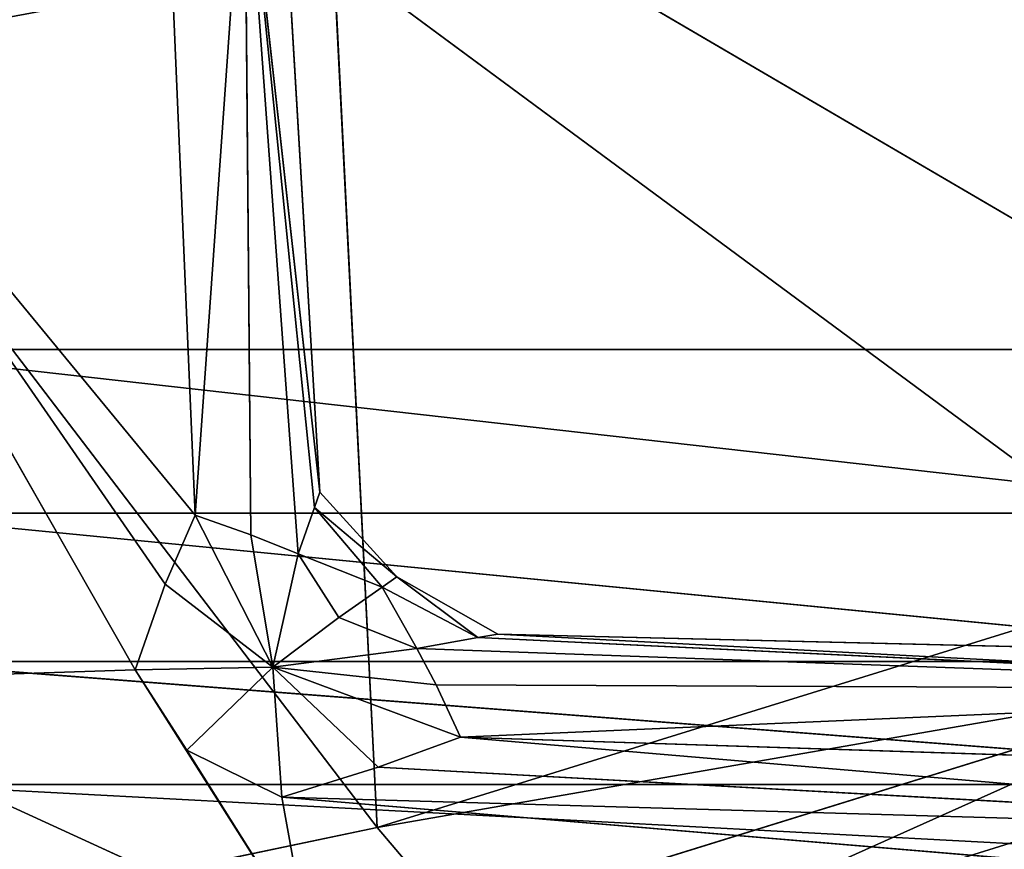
# Model space of a CAD drawing. Extents: x -51.9 to 0, y 0 to 35.3.
# Tile 7 of 117: x -42.3 to -40, y 2.8 to 4.7. Entities that reach past the tile are written whole.
import ezdxf

# ---------------------------------------------------------------- set-up
doc = ezdxf.new("R2010")
doc.units = 0
doc.header["$LTSCALE"] = 2.54
doc.layers.get('0').update_dxf_attribs({"color": 13, "linetype": 'CONTINUOUS'})

# ---------------------------------------------------------------- blocks, each defined once
blk = doc.blocks.new('GRUPUJ_2')
at = {"color": 0}
for p, q in [((26.5686, 38.0645, 1.7929), (28.2202, 36.8033, 3.5857)), ((26.5686, 38.0645, 1.7929), (28.2202, 36.8033, 3.5857)), ((28.4613, 37.9566, 1.7929), (28.2202, 36.8033, 3.5857)), ((28.4613, 37.9566, 1.7929), (28.2202, 36.8033, 3.5857)), ((26.3497, 36.897, 3.5857), (28.2202, 36.8033, 3.5857)), ((26.3497, 36.897, 3.5857), (27.6886, 35.087, 5.3786)), ((26.3497, 36.897, 3.5857), (28.2202, 36.8033, 3.5857)), ((26.3497, 36.897, 3.5857), (27.6886, 35.087, 5.3786)), ((27.6886, 35.087, 5.3786), (28.2202, 36.8033, 3.5857)), ((27.6886, 35.087, 5.3786), (28.2202, 36.8033, 3.5857)), ((28.2202, 36.8033, 3.5857), (27.8924, 34.9186, 5.3786)), ((28.2202, 36.8033, 3.5857), (27.8924, 34.9186, 5.3786)), ((28.2202, 36.8033, 3.5857), (28.4233, 36.6314, 3.5857)), ((28.2202, 36.8033, 3.5857), (28.4233, 36.6314, 3.5857)), ((28.4233, 36.6314, 3.5857), (27.8924, 34.9186, 5.3786)), ((28.4233, 36.6314, 3.5857), (27.8924, 34.9186, 5.3786)), ((27.8924, 34.9186, 5.3786), (28.541, 36.3657, 3.5857)), ((27.8924, 34.9186, 5.3786), (28.541, 36.3657, 3.5857)), ((27.9978, 34.6257, 5.3786), (28.541, 36.3657, 3.5857)), ((27.9978, 34.6257, 5.3786), (28.541, 36.3657, 3.5857))]:
    blk.add_line(p, q, dxfattribs=at)
mesh = blk.add_polyface(dxfattribs=at)
corners = [(26.3497, 36.897, 3.5857), (21.3567, 38.1004, 1.7929), (26.5686, 38.0645, 1.7929)]
mesh.append_faces([[corners[k] for k in face] for face in [(0, 1, 2)]], dxfattribs={"color": 0})
mesh = blk.add_polyface(dxfattribs=at)
corners = [(28.2202, 36.8033, 3.5857), (26.3497, 36.897, 3.5857), (26.5686, 38.0645, 1.7929)]
mesh.append_faces([[corners[k] for k in face] for face in [(0, 1, 2)]], dxfattribs={"color": 0})
mesh = blk.add_polyface(dxfattribs=at)
corners = [(28.2202, 36.8033, 3.5857), (26.5686, 38.0645, 1.7929), (28.4613, 37.9566, 1.7929)]
mesh.append_faces([[corners[k] for k in face] for face in [(0, 1, 2)]], dxfattribs={"color": 0})
mesh = blk.add_polyface(dxfattribs=at)
corners = [(28.2202, 36.8033, 3.5857), (28.4613, 37.9566, 1.7929), (28.4233, 36.6314, 3.5857)]
mesh.append_faces([[corners[k] for k in face] for face in [(0, 1, 2)]], dxfattribs={"color": 0})
mesh = blk.add_polyface(dxfattribs=at)
corners = [(27.6886, 35.087, 5.3786), (25.8802, 35.1667, 5.3786), (26.3497, 36.897, 3.5857)]
mesh.append_faces([[corners[k] for k in face] for face in [(0, 1, 2)]], dxfattribs={"color": 0})
mesh = blk.add_polyface(dxfattribs=at)
corners = [(27.6886, 35.087, 5.3786), (26.3497, 36.897, 3.5857), (28.2202, 36.8033, 3.5857)]
mesh.append_faces([[corners[k] for k in face] for face in [(0, 1, 2)]], dxfattribs={"color": 0})
mesh = blk.add_polyface(dxfattribs=at)
corners = [(28.2202, 36.8033, 3.5857), (27.8924, 34.9186, 5.3786), (27.6886, 35.087, 5.3786)]
mesh.append_faces([[corners[k] for k in face] for face in [(0, 1, 2)]], dxfattribs={"color": 0})
mesh = blk.add_polyface(dxfattribs=at)
corners = [(28.4233, 36.6314, 3.5857), (27.8924, 34.9186, 5.3786), (28.2202, 36.8033, 3.5857)]
mesh.append_faces([[corners[k] for k in face] for face in [(0, 1, 2)]], dxfattribs={"color": 0})
mesh = blk.add_polyface(dxfattribs=at)
corners = [(28.4233, 36.6314, 3.5857), (28.541, 36.3657, 3.5857), (27.8924, 34.9186, 5.3786)]
mesh.append_faces([[corners[k] for k in face] for face in [(0, 1, 2)]], dxfattribs={"color": 0})
mesh = blk.add_polyface(dxfattribs=at)
corners = [(28.541, 36.3657, 3.5857), (27.9978, 34.6257, 5.3786), (27.8924, 34.9186, 5.3786)]
mesh.append_faces([[corners[k] for k in face] for face in [(0, 1, 2)]], dxfattribs={"color": 0})
mesh = blk.add_polyface(dxfattribs=at)
corners = [(28.541, 36.3657, 3.5857), (28.5973, 33.4454, 3.5857), (27.9978, 34.6257, 5.3786)]
mesh.append_faces([[corners[k] for k in face] for face in [(0, 1, 2)]], dxfattribs={"color": 0})
blk = doc.blocks.new('GRUPUJ_3')
at = {"color": 0}
for p, q in [((32.1408, 42.0125, 0.0333), (30.4271, 42.9899, 0.0134)), ((31.9427, 41.943, 0.0583), (30.4271, 42.9899, 0.0134)), ((32.1408, 42.0125, 0.0333), (30.4271, 42.9899, 0.0134)), ((31.9427, 41.943, 0.0583), (30.4271, 42.9899, 0.0134)), ((31.7826, 41.8736, 0.1), (30.4271, 42.9899, 0.0134)), ((31.7826, 41.8736, 0.1), (30.4271, 42.9899, 0.0134)), ((32.1712, 42.9254, 0.0083), (32.1408, 42.0125, 0.0333)), ((32.1712, 42.9254, 0.0083), (32.1408, 42.0125, 0.0333)), ((32.7742, 41.6119, 0.0026), (32.1712, 42.9254, 0.0083)), ((32.7742, 41.6119, 0.0026), (32.1712, 42.9254, 0.0083)), ((31.7782, 39.3182, 36.8555), (31.3988, 42.6917, 36.9995)), ((31.3988, 39.4603, 36.9995), (31.3988, 42.6917, 36.9995)), ((31.7782, 39.3182, 36.8555), (31.3988, 42.6917, 36.9995)), ((31.3988, 39.4603, 36.9995), (31.3988, 42.6917, 36.9995)), ((32.1215, 39.1343, 36.6245), (31.7782, 42.6561, 36.8555)), ((31.7782, 42.6561, 36.8555), (31.7782, 39.3182, 36.8555)), ((32.1215, 39.1343, 36.6245), (31.7782, 42.6561, 36.8555)), ((31.7782, 42.6561, 36.8555), (31.7782, 39.3182, 36.8555)), ((32.1215, 39.1343, 36.6245), (32.1215, 42.6102, 36.6245)), ((32.4069, 38.9224, 36.3249), (32.1215, 42.6102, 36.6245)), ((32.1215, 39.1343, 36.6245), (32.1215, 42.6102, 36.6245)), ((32.4069, 38.9224, 36.3249), (32.1215, 42.6102, 36.6245)), ((32.4069, 38.9224, 36.3249), (32.4069, 42.5572, 36.3249)), ((32.4069, 38.9224, 36.3249), (32.4069, 42.5572, 36.3249)), ((32.6125, 38.6962, 35.975), (32.4069, 42.5572, 36.3249)), ((32.6125, 38.6962, 35.975), (32.4069, 42.5572, 36.3249)), ((31.3988, 39.4603, 36.9995), (29.8036, 42.1847, 37.0888)), ((31.3988, 39.4603, 36.9995), (29.8036, 42.1847, 37.0888)), ((32.1408, 42.0125, 0.0333), (31.9427, 41.943, 0.0583)), ((32.1408, 42.0125, 0.0333), (31.9427, 41.943, 0.0583)), ((32.1408, 42.0125, 0.0333), (32.1353, 41.6932, 0.1093)), ((32.1408, 42.0125, 0.0333), (32.1353, 41.6932, 0.1093)), ((32.1408, 42.0125, 0.0333), (32.7742, 41.6119, 0.0026)), ((32.3274, 41.8928, 0.0417), (32.1408, 42.0125, 0.0333)), ((32.3274, 41.8928, 0.0417), (32.1408, 42.0125, 0.0333)), ((32.1408, 42.0125, 0.0333), (32.7742, 41.6119, 0.0026)), ((29.9578, 41.9517, 0.0875), (31.7826, 41.8736, 0.1)), ((29.9578, 41.9517, 0.0875), (31.7826, 41.8736, 0.1)), ((31.7826, 41.8736, 0.1), (31.9427, 41.943, 0.0583)), ((31.7826, 41.8736, 0.1), (31.9427, 41.943, 0.0583)), ((32.1353, 41.6932, 0.1093), (31.9427, 41.943, 0.0583)), ((32.1353, 41.6932, 0.1093), (31.9427, 41.943, 0.0583)), ((31.7826, 41.8736, 0.1), (30.1604, 41.7589, 0.3788)), ((31.7826, 41.8736, 0.1), (30.1604, 41.7589, 0.3788)), ((31.7826, 41.8736, 0.1), (32.1353, 41.6932, 0.1093)), ((31.8284, 41.7444, 0.1583), (31.7826, 41.8736, 0.1)), ((31.8284, 41.7444, 0.1583), (31.7826, 41.8736, 0.1)), ((31.7826, 41.8736, 0.1), (32.1353, 41.6932, 0.1093)), ((32.1353, 41.6932, 0.1093), (32.3274, 41.8928, 0.0417)), ((32.1353, 41.6932, 0.1093), (32.3274, 41.8928, 0.0417)), ((32.3274, 41.8928, 0.0417), (32.7742, 41.6119, 0.0026)), ((32.3274, 41.8928, 0.0417), (32.436, 41.6724, 0.0333)), ((32.3274, 41.8928, 0.0417), (32.436, 41.6724, 0.0333)), ((32.3274, 41.8928, 0.0417), (32.7742, 41.6119, 0.0026)), ((31.765, 41.5971, 0.7065), (30.1604, 41.7589, 0.3788)), ((31.8722, 41.6346, 0.2333), (30.1604, 41.7589, 0.3788)), ((30.1604, 41.7589, 0.3788), (31.8284, 41.7444, 0.1583)), ((31.8722, 41.6346, 0.2333), (30.1604, 41.7589, 0.3788)), ((31.765, 41.5971, 0.7065), (30.1604, 41.7589, 0.3788)), ((30.1604, 41.7589, 0.3788), (31.7293, 41.5846, 1.9929)), ((30.1604, 41.7589, 0.3788), (31.7293, 41.5846, 1.9929)), ((30.1604, 41.7589, 0.3788), (31.8284, 41.7444, 0.1583)), ((31.8722, 41.6346, 0.2333), (31.8284, 41.7444, 0.1583)), ((31.8284, 41.7444, 0.1583), (32.1353, 41.6932, 0.1093)), ((31.8722, 41.6346, 0.2333), (31.8284, 41.7444, 0.1583)), ((31.8284, 41.7444, 0.1583), (32.1353, 41.6932, 0.1093)), ((29.8292, 41.6971, 3.7013), (31.7293, 41.5846, 3.7107)), ((31.7293, 41.5846, 5.4786), (29.8292, 41.6971, 3.7013)), ((31.7293, 41.5846, 5.4786), (29.8292, 41.6971, 5.4786)), ((31.7293, 41.5846, 5.4786), (29.8292, 41.6971, 3.7013)), ((29.8292, 41.6971, 3.7013), (31.7293, 41.5846, 3.7107)), ((29.8292, 41.6971, 1.9554), (31.7293, 41.5846, 3.7107)), ((29.8292, 41.6971, 1.9554), (31.7293, 41.5846, 1.9929)), ((29.8292, 41.6971, 1.9554), (31.7293, 41.5846, 3.7107)), ((29.8292, 41.6971, 1.9554), (31.7293, 41.5846, 1.9929)), ((31.8722, 41.6346, 0.2333), (32.1353, 41.6932, 0.1093)), ((31.8722, 41.6346, 0.2333), (32.1353, 41.6932, 0.1093)), ((32.1353, 41.6932, 0.1093), (32.02, 41.5408, 0.2417)), ((32.1353, 41.6932, 0.1093), (32.02, 41.5408, 0.2417)), ((32.0914, 41.3595, 0.2333), (32.1353, 41.6932, 0.1093)), ((32.0914, 41.3595, 0.2333), (32.1353, 41.6932, 0.1093)), ((32.1353, 41.6932, 0.1093), (32.1762, 41.3154, 0.1583)), ((32.1353, 41.6932, 0.1093), (32.1762, 41.3154, 0.1583)), ((32.297, 41.2583, 0.1), (32.1353, 41.6932, 0.1093)), ((32.3665, 41.4491, 0.0583), (32.1353, 41.6932, 0.1093)), ((32.297, 41.2583, 0.1), (32.1353, 41.6932, 0.1093)), ((32.436, 41.6724, 0.0333), (32.1353, 41.6932, 0.1093)), ((32.3665, 41.4491, 0.0583), (32.1353, 41.6932, 0.1093)), ((32.436, 41.6724, 0.0333), (32.1353, 41.6932, 0.1093)), ((32.436, 41.6724, 0.0333), (32.3665, 41.4491, 0.0583)), ((32.436, 41.6724, 0.0333), (32.3665, 41.4491, 0.0583)), ((32.436, 41.6724, 0.0333), (32.5259, 38.573, 0.0313)), ((32.6917, 38.6411, 0.0083), (32.436, 41.6724, 0.0333)), ((32.436, 41.6724, 0.0333), (32.5259, 38.573, 0.0313)), ((32.6917, 38.6411, 0.0083), (32.436, 41.6724, 0.0333)), ((32.436, 41.6724, 0.0333), (32.7742, 41.6119, 0.0026)), ((32.436, 41.6724, 0.0333), (32.7742, 41.6119, 0.0026)), ((31.765, 41.5971, 0.7065), (31.8722, 41.6346, 0.2333)), ((31.765, 41.5971, 0.7065), (31.8722, 41.6346, 0.2333)), ((32.02, 41.5408, 0.2417), (31.8722, 41.6346, 0.2333)), ((31.8722, 41.6346, 0.2333), (31.9494, 41.4401, 0.7399)), ((32.02, 41.5408, 0.2417), (31.8722, 41.6346, 0.2333)), ((31.8722, 41.6346, 0.2333), (31.9494, 41.4401, 0.7399)), ((31.765, 41.5971, 0.7065), (31.7293, 41.5846, 1.9929)), ((31.765, 41.5971, 0.7065), (31.7293, 41.5846, 1.9929)), ((31.7293, 41.5846, 3.7107), (31.9259, 41.4065, 3.717)), ((31.9259, 41.4065, 5.4786), (31.7293, 41.5846, 3.7107)), ((31.7293, 41.5846, 3.7107), (31.7293, 41.5846, 5.4786)), ((31.9259, 41.4065, 5.4786), (31.7293, 41.5846, 5.4786)), ((31.7293, 41.5846, 3.7107), (31.7293, 41.5846, 5.4786)), ((31.9259, 41.4065, 5.4786), (31.7293, 41.5846, 3.7107)), ((31.7293, 41.5846, 1.9929), (31.9259, 41.4065, 2.0179)), ((31.7293, 41.5846, 1.9929), (31.9259, 41.4065, 3.717)), ((31.7293, 41.5846, 3.7107), (31.7293, 41.5846, 1.9929)), ((31.7293, 41.5846, 3.7107), (31.9259, 41.4065, 3.717)), ((31.7293, 41.5846, 3.7107), (31.7293, 41.5846, 1.9929)), ((31.7293, 41.5846, 1.9929), (31.9259, 41.4065, 3.717)), ((31.7293, 41.5846, 1.9929), (31.9259, 41.4065, 2.0179)), ((31.9494, 41.4401, 0.7399), (31.765, 41.5971, 0.7065)), ((31.765, 41.5971, 0.7065), (31.9259, 41.4065, 2.0179)), ((31.9494, 41.4401, 0.7399), (31.765, 41.5971, 0.7065)), ((31.765, 41.5971, 0.7065), (31.9259, 41.4065, 2.0179)), ((32.02, 41.5408, 0.2417), (31.9494, 41.4401, 0.7399)), ((32.02, 41.5408, 0.2417), (31.9494, 41.4401, 0.7399)), ((32.02, 41.5408, 0.2417), (32.0914, 41.3595, 0.2333)), ((32.02, 41.5408, 0.2417), (32.0914, 41.3595, 0.2333)), ((31.9259, 41.4065, 2.0179), (31.9494, 41.4401, 0.7399)), ((31.9259, 41.4065, 2.0179), (31.9494, 41.4401, 0.7399)), ((32.0664, 41.2188, 0.7065), (31.9494, 41.4401, 0.7399)), ((32.0914, 41.3595, 0.2333), (31.9494, 41.4401, 0.7399)), ((32.0914, 41.3595, 0.2333), (31.9494, 41.4401, 0.7399)), ((32.0664, 41.2188, 0.7065), (31.9494, 41.4401, 0.7399)), ((32.297, 41.2583, 0.1), (32.3665, 41.4491, 0.0583)), ((32.297, 41.2583, 0.1), (32.3665, 41.4491, 0.0583)), ((32.5259, 38.573, 0.0313), (32.3665, 41.4491, 0.0583)), ((32.5259, 38.573, 0.0313), (32.3665, 41.4491, 0.0583)), ((31.9259, 41.4065, 3.717), (31.9259, 41.4065, 5.4786)), ((31.9259, 41.4065, 5.4786), (32.0581, 41.1719, 5.4786)), ((31.9259, 41.4065, 5.4786), (32.0581, 41.1719, 3.7107)), ((31.9259, 41.4065, 3.717), (31.9259, 41.4065, 5.4786)), ((31.9259, 41.4065, 3.717), (32.0581, 41.1719, 3.7107)), ((31.9259, 41.4065, 5.4786), (32.0581, 41.1719, 3.7107)), ((31.9259, 41.4065, 2.0179), (32.0581, 41.1719, 1.9929)), ((32.0664, 41.2188, 0.7065), (31.9259, 41.4065, 2.0179)), ((31.9259, 41.4065, 3.717), (31.9259, 41.4065, 2.0179)), ((31.9259, 41.4065, 2.0179), (32.0581, 41.1719, 1.9929)), ((32.0581, 41.1719, 1.9929), (31.9259, 41.4065, 3.717)), ((32.0664, 41.2188, 0.7065), (31.9259, 41.4065, 2.0179)), ((31.9259, 41.4065, 3.717), (32.0581, 41.1719, 3.7107)), ((32.0581, 41.1719, 1.9929), (31.9259, 41.4065, 3.717)), ((31.9259, 41.4065, 3.717), (31.9259, 41.4065, 2.0179)), ((32.0914, 41.3595, 0.2333), (32.0664, 41.2188, 0.7065)), ((32.0914, 41.3595, 0.2333), (32.0664, 41.2188, 0.7065)), ((32.0914, 41.3595, 0.2333), (32.1865, 38.7175, 0.3749)), ((32.1762, 41.3154, 0.1583), (32.0914, 41.3595, 0.2333)), ((32.0914, 41.3595, 0.2333), (32.1865, 38.7175, 0.3749)), ((32.1762, 41.3154, 0.1583), (32.0914, 41.3595, 0.2333)), ((32.1762, 41.3154, 0.1583), (32.1865, 38.7175, 0.3749)), ((32.1762, 41.3154, 0.1583), (32.297, 41.2583, 0.1)), ((32.1762, 41.3154, 0.1583), (32.1865, 38.7175, 0.3749)), ((32.1762, 41.3154, 0.1583), (32.297, 41.2583, 0.1)), ((32.297, 41.2583, 0.1), (32.1865, 38.7175, 0.3749)), ((32.297, 41.2583, 0.1), (32.1865, 38.7175, 0.3749)), ((32.3665, 39.1261, 0.0917), (32.297, 41.2583, 0.1)), ((32.3665, 39.1261, 0.0917), (32.297, 41.2583, 0.1)), ((32.297, 41.2583, 0.1), (32.5259, 38.573, 0.0313)), ((32.297, 41.2583, 0.1), (32.5259, 38.573, 0.0313)), ((32.0664, 41.2188, 0.7065), (32.0581, 41.1719, 1.9929)), ((32.0664, 41.2188, 0.7065), (32.0581, 41.1719, 1.9929)), ((32.1865, 38.7175, 0.3749), (32.0664, 41.2188, 0.7065)), ((32.1865, 38.7175, 0.3749), (32.0664, 41.2188, 0.7065)), ((32.0581, 41.1719, 5.4786), (32.0581, 41.1719, 3.7107)), ((32.1331, 38.0618, 5.4786), (32.0581, 41.1719, 5.4786)), ((32.0581, 41.1719, 5.4786), (32.1331, 38.0618, 3.6998)), ((32.0581, 41.1719, 5.4786), (32.0581, 41.1719, 3.7107)), ((32.0581, 41.1719, 3.7107), (32.1331, 38.0618, 3.6998)), ((32.0581, 41.1719, 5.4786), (32.1331, 38.0618, 3.6998)), ((32.1865, 38.7175, 0.3749), (32.0581, 41.1719, 1.9929)), ((32.0581, 41.1719, 1.9929), (32.0581, 41.1719, 3.7107)), ((32.1331, 38.0618, 1.9491), (32.0581, 41.1719, 1.9929)), ((32.1331, 38.0618, 1.9491), (32.0581, 41.1719, 3.7107)), ((32.0581, 41.1719, 1.9929), (32.0581, 41.1719, 3.7107)), ((32.0581, 41.1719, 3.7107), (32.1331, 38.0618, 3.6998)), ((32.1331, 38.0618, 1.9491), (32.0581, 41.1719, 3.7107)), ((32.1331, 38.0618, 1.9491), (32.0581, 41.1719, 1.9929)), ((32.1865, 38.7175, 0.3749), (32.0581, 41.1719, 1.9929))]:
    blk.add_line(p, q, dxfattribs=at)
at = {"color": 0, "xscale": 1.08, "yscale": 1.08, "zscale": 1.08, "rotation": 360}
blk.add_blockref('GRUPUJ_2', (2.0289, 1.7039, 4.6897), dxfattribs=at)
at = {"color": 0}
mesh = blk.add_polyface(dxfattribs=at)
corners = [(31.3988, 42.6917, 36.9995), (30.5453, 47.0034, 37.0749), (29.8036, 42.1847, 37.0888)]
mesh.append_faces([[corners[k] for k in face] for face in [(0, 1, 2)]], dxfattribs={"color": 0})
mesh = blk.add_polyface(dxfattribs=at)
corners = [(32.7742, 41.6119, 0.0026), (32.2797, 45.3861), (32.7037, 47.0034)]
mesh.append_faces([[corners[k] for k in face] for face in [(0, 1, 2)]], dxfattribs={"color": 0})
mesh = blk.add_polyface(dxfattribs=at)
corners = [(32.7742, 41.6119, 0.0026), (32.1712, 42.9254, 0.0083), (32.2797, 45.3861)]
mesh.append_faces([[corners[k] for k in face] for face in [(0, 1, 2)]], dxfattribs={"color": 0})
mesh = blk.add_polyface(dxfattribs=at)
corners = [(31.7826, 41.8736, 0.1), (29.9578, 41.9517, 0.0875), (30.4271, 42.9899, 0.0134)]
mesh.append_faces([[corners[k] for k in face] for face in [(0, 1, 2)]], dxfattribs={"color": 0})
mesh = blk.add_polyface(dxfattribs=at)
corners = [(32.1712, 42.9254, 0.0083), (32.1408, 42.0125, 0.0333), (30.4271, 42.9899, 0.0134)]
mesh.append_faces([[corners[k] for k in face] for face in [(0, 1, 2)]], dxfattribs={"color": 0})
mesh = blk.add_polyface(dxfattribs=at)
corners = [(32.1408, 42.0125, 0.0333), (31.9427, 41.943, 0.0583), (30.4271, 42.9899, 0.0134)]
mesh.append_faces([[corners[k] for k in face] for face in [(0, 1, 2)]], dxfattribs={"color": 0})
mesh = blk.add_polyface(dxfattribs=at)
corners = [(31.9427, 41.943, 0.0583), (31.7826, 41.8736, 0.1), (30.4271, 42.9899, 0.0134)]
mesh.append_faces([[corners[k] for k in face] for face in [(0, 1, 2)]], dxfattribs={"color": 0})
mesh = blk.add_polyface(dxfattribs=at)
corners = [(32.7742, 41.6119, 0.0026), (32.1408, 42.0125, 0.0333), (32.1712, 42.9254, 0.0083)]
mesh.append_faces([[corners[k] for k in face] for face in [(0, 1, 2)]], dxfattribs={"color": 0})
mesh = blk.add_polyface(dxfattribs=at)
corners = [(31.3988, 42.6917, 36.9995), (29.8036, 42.1847, 37.0888), (31.3988, 39.4603, 36.9995)]
mesh.append_faces([[corners[k] for k in face] for face in [(0, 1, 2)]], dxfattribs={"color": 0})
mesh = blk.add_polyface(dxfattribs=at)
corners = [(31.7782, 42.6561, 36.8555), (31.3988, 42.6917, 36.9995), (31.7782, 39.3182, 36.8555)]
mesh.append_faces([[corners[k] for k in face] for face in [(0, 1, 2)]], dxfattribs={"color": 0})
mesh = blk.add_polyface(dxfattribs=at)
corners = [(31.7782, 39.3182, 36.8555), (31.3988, 42.6917, 36.9995), (31.3988, 39.4603, 36.9995)]
mesh.append_faces([[corners[k] for k in face] for face in [(0, 1, 2)]], dxfattribs={"color": 0})
mesh = blk.add_polyface(dxfattribs=at)
corners = [(32.1215, 42.6102, 36.6245), (31.7782, 42.6561, 36.8555), (32.1215, 39.1343, 36.6245)]
mesh.append_faces([[corners[k] for k in face] for face in [(0, 1, 2)]], dxfattribs={"color": 0})
mesh = blk.add_polyface(dxfattribs=at)
corners = [(32.1215, 39.1343, 36.6245), (31.7782, 42.6561, 36.8555), (31.7782, 39.3182, 36.8555)]
mesh.append_faces([[corners[k] for k in face] for face in [(0, 1, 2)]], dxfattribs={"color": 0})
mesh = blk.add_polyface(dxfattribs=at)
corners = [(32.1215, 42.6102, 36.6245), (32.4069, 38.9224, 36.3249), (32.4069, 42.5572, 36.3249)]
mesh.append_faces([[corners[k] for k in face] for face in [(0, 1, 2)]], dxfattribs={"color": 0})
mesh = blk.add_polyface(dxfattribs=at)
corners = [(32.1215, 42.6102, 36.6245), (32.1215, 39.1343, 36.6245), (32.4069, 38.9224, 36.3249)]
mesh.append_faces([[corners[k] for k in face] for face in [(0, 1, 2)]], dxfattribs={"color": 0})
mesh = blk.add_polyface(dxfattribs=at)
corners = [(32.4069, 42.5572, 36.3249), (32.4069, 38.9224, 36.3249), (32.6125, 38.6962, 35.975)]
mesh.append_faces([[corners[k] for k in face] for face in [(0, 1, 2)]], dxfattribs={"color": 0})
mesh = blk.add_polyface(dxfattribs=at)
corners = [(32.4069, 42.5572, 36.3249), (32.6125, 38.6962, 35.975), (32.6125, 42.5006, 35.975)]
mesh.append_faces([[corners[k] for k in face] for face in [(0, 1, 2)]], dxfattribs={"color": 0})
mesh = blk.add_polyface(dxfattribs=at)
corners = [(31.3988, 39.4603, 36.9995), (29.8036, 42.1847, 37.0888), (30.4563, 39.0086, 37.0749)]
mesh.append_faces([[corners[k] for k in face] for face in [(0, 1, 2)]], dxfattribs={"color": 0})
mesh = blk.add_polyface(dxfattribs=at)
corners = [(32.1408, 42.0125, 0.0333), (32.1353, 41.6932, 0.1093), (31.9427, 41.943, 0.0583)]
mesh.append_faces([[corners[k] for k in face] for face in [(0, 1, 2)]], dxfattribs={"color": 0})
mesh = blk.add_polyface(dxfattribs=at)
corners = [(32.3274, 41.8928, 0.0417), (32.1353, 41.6932, 0.1093), (32.1408, 42.0125, 0.0333)]
mesh.append_faces([[corners[k] for k in face] for face in [(0, 1, 2)]], dxfattribs={"color": 0})
mesh = blk.add_polyface(dxfattribs=at)
corners = [(32.3274, 41.8928, 0.0417), (32.1408, 42.0125, 0.0333), (32.7742, 41.6119, 0.0026)]
mesh.append_faces([[corners[k] for k in face] for face in [(0, 1, 2)]], dxfattribs={"color": 0})
mesh = blk.add_polyface(dxfattribs=at)
corners = [(30.1604, 41.7589, 0.3788), (29.9578, 41.9517, 0.0875), (31.7826, 41.8736, 0.1)]
mesh.append_faces([[corners[k] for k in face] for face in [(0, 1, 2)]], dxfattribs={"color": 0})
mesh = blk.add_polyface(dxfattribs=at)
corners = [(32.1353, 41.6932, 0.1093), (31.7826, 41.8736, 0.1), (31.9427, 41.943, 0.0583)]
mesh.append_faces([[corners[k] for k in face] for face in [(0, 1, 2)]], dxfattribs={"color": 0})
mesh = blk.add_polyface(dxfattribs=at)
corners = [(31.8284, 41.7444, 0.1583), (30.1604, 41.7589, 0.3788), (31.7826, 41.8736, 0.1)]
mesh.append_faces([[corners[k] for k in face] for face in [(0, 1, 2)]], dxfattribs={"color": 0})
mesh = blk.add_polyface(dxfattribs=at)
corners = [(32.1353, 41.6932, 0.1093), (31.8284, 41.7444, 0.1583), (31.7826, 41.8736, 0.1)]
mesh.append_faces([[corners[k] for k in face] for face in [(0, 1, 2)]], dxfattribs={"color": 0})
mesh = blk.add_polyface(dxfattribs=at)
corners = [(32.436, 41.6724, 0.0333), (32.1353, 41.6932, 0.1093), (32.3274, 41.8928, 0.0417)]
mesh.append_faces([[corners[k] for k in face] for face in [(0, 1, 2)]], dxfattribs={"color": 0})
mesh = blk.add_polyface(dxfattribs=at)
corners = [(32.7742, 41.6119, 0.0026), (32.436, 41.6724, 0.0333), (32.3274, 41.8928, 0.0417)]
mesh.append_faces([[corners[k] for k in face] for face in [(0, 1, 2)]], dxfattribs={"color": 0})
mesh = blk.add_polyface(dxfattribs=at)
corners = [(31.7293, 41.5846, 1.9929), (29.8292, 41.6971, 1.9554), (30.1604, 41.7589, 0.3788)]
mesh.append_faces([[corners[k] for k in face] for face in [(0, 1, 2)]], dxfattribs={"color": 0})
mesh = blk.add_polyface(dxfattribs=at)
corners = [(31.765, 41.5971, 0.7065), (30.1604, 41.7589, 0.3788), (31.8722, 41.6346, 0.2333)]
mesh.append_faces([[corners[k] for k in face] for face in [(0, 1, 2)]], dxfattribs={"color": 0})
mesh = blk.add_polyface(dxfattribs=at)
corners = [(31.8722, 41.6346, 0.2333), (30.1604, 41.7589, 0.3788), (31.8284, 41.7444, 0.1583)]
mesh.append_faces([[corners[k] for k in face] for face in [(0, 1, 2)]], dxfattribs={"color": 0})
mesh = blk.add_polyface(dxfattribs=at)
corners = [(31.7293, 41.5846, 1.9929), (30.1604, 41.7589, 0.3788), (31.765, 41.5971, 0.7065)]
mesh.append_faces([[corners[k] for k in face] for face in [(0, 1, 2)]], dxfattribs={"color": 0})
mesh = blk.add_polyface(dxfattribs=at)
corners = [(32.1353, 41.6932, 0.1093), (31.8722, 41.6346, 0.2333), (31.8284, 41.7444, 0.1583)]
mesh.append_faces([[corners[k] for k in face] for face in [(0, 1, 2)]], dxfattribs={"color": 0})
mesh = blk.add_polyface(dxfattribs=at)
corners = [(31.7293, 41.5846, 5.4786), (29.8292, 41.6971, 3.7013), (31.7293, 41.5846, 3.7107)]
mesh.append_faces([[corners[k] for k in face] for face in [(0, 1, 2)]], dxfattribs={"color": 0})
mesh = blk.add_polyface(dxfattribs=at)
corners = [(31.7293, 41.5846, 5.4786), (29.8292, 41.6971, 5.4786), (29.8292, 41.6971, 3.7013)]
mesh.append_faces([[corners[k] for k in face] for face in [(0, 1, 2)]], dxfattribs={"color": 0})
mesh = blk.add_polyface(dxfattribs=at)
corners = [(31.7293, 41.5846, 3.7107), (29.8292, 41.6971, 3.7013), (29.8292, 41.6971, 1.9554)]
mesh.append_faces([[corners[k] for k in face] for face in [(0, 1, 2)]], dxfattribs={"color": 0})
mesh = blk.add_polyface(dxfattribs=at)
corners = [(31.7293, 41.5846, 3.7107), (29.8292, 41.6971, 1.9554), (31.7293, 41.5846, 1.9929)]
mesh.append_faces([[corners[k] for k in face] for face in [(0, 1, 2)]], dxfattribs={"color": 0})
mesh = blk.add_polyface(dxfattribs=at)
corners = [(32.1353, 41.6932, 0.1093), (32.02, 41.5408, 0.2417), (31.8722, 41.6346, 0.2333)]
mesh.append_faces([[corners[k] for k in face] for face in [(0, 1, 2)]], dxfattribs={"color": 0})
mesh = blk.add_polyface(dxfattribs=at)
corners = [(32.1353, 41.6932, 0.1093), (32.0914, 41.3595, 0.2333), (32.02, 41.5408, 0.2417)]
mesh.append_faces([[corners[k] for k in face] for face in [(0, 1, 2)]], dxfattribs={"color": 0})
mesh = blk.add_polyface(dxfattribs=at)
corners = [(32.1353, 41.6932, 0.1093), (32.1762, 41.3154, 0.1583), (32.0914, 41.3595, 0.2333)]
mesh.append_faces([[corners[k] for k in face] for face in [(0, 1, 2)]], dxfattribs={"color": 0})
mesh = blk.add_polyface(dxfattribs=at)
corners = [(32.297, 41.2583, 0.1), (32.1762, 41.3154, 0.1583), (32.1353, 41.6932, 0.1093)]
mesh.append_faces([[corners[k] for k in face] for face in [(0, 1, 2)]], dxfattribs={"color": 0})
mesh = blk.add_polyface(dxfattribs=at)
corners = [(32.3665, 41.4491, 0.0583), (32.297, 41.2583, 0.1), (32.1353, 41.6932, 0.1093)]
mesh.append_faces([[corners[k] for k in face] for face in [(0, 1, 2)]], dxfattribs={"color": 0})
mesh = blk.add_polyface(dxfattribs=at)
corners = [(32.436, 41.6724, 0.0333), (32.3665, 41.4491, 0.0583), (32.1353, 41.6932, 0.1093)]
mesh.append_faces([[corners[k] for k in face] for face in [(0, 1, 2)]], dxfattribs={"color": 0})
mesh = blk.add_polyface(dxfattribs=at)
corners = [(32.5259, 38.573, 0.0313), (32.3665, 41.4491, 0.0583), (32.436, 41.6724, 0.0333)]
mesh.append_faces([[corners[k] for k in face] for face in [(0, 1, 2)]], dxfattribs={"color": 0})
mesh = blk.add_polyface(dxfattribs=at)
corners = [(32.6917, 38.6411, 0.0083), (32.5259, 38.573, 0.0313), (32.436, 41.6724, 0.0333)]
mesh.append_faces([[corners[k] for k in face] for face in [(0, 1, 2)]], dxfattribs={"color": 0})
mesh = blk.add_polyface(dxfattribs=at)
corners = [(32.7742, 41.6119, 0.0026), (32.6917, 38.6411, 0.0083), (32.436, 41.6724, 0.0333)]
mesh.append_faces([[corners[k] for k in face] for face in [(0, 1, 2)]], dxfattribs={"color": 0})
mesh = blk.add_polyface(dxfattribs=at)
corners = [(31.9494, 41.4401, 0.7399), (31.765, 41.5971, 0.7065), (31.8722, 41.6346, 0.2333)]
mesh.append_faces([[corners[k] for k in face] for face in [(0, 1, 2)]], dxfattribs={"color": 0})
mesh = blk.add_polyface(dxfattribs=at)
corners = [(31.9494, 41.4401, 0.7399), (31.8722, 41.6346, 0.2333), (32.02, 41.5408, 0.2417)]
mesh.append_faces([[corners[k] for k in face] for face in [(0, 1, 2)]], dxfattribs={"color": 0})
mesh = blk.add_polyface(dxfattribs=at)
corners = [(31.9259, 41.4065, 2.0179), (31.7293, 41.5846, 1.9929), (31.765, 41.5971, 0.7065)]
mesh.append_faces([[corners[k] for k in face] for face in [(0, 1, 2)]], dxfattribs={"color": 0})
mesh = blk.add_polyface(dxfattribs=at)
corners = [(31.9259, 41.4065, 5.4786), (31.7293, 41.5846, 3.7107), (31.9259, 41.4065, 3.717)]
mesh.append_faces([[corners[k] for k in face] for face in [(0, 1, 2)]], dxfattribs={"color": 0})
mesh = blk.add_polyface(dxfattribs=at)
corners = [(31.7293, 41.5846, 5.4786), (31.7293, 41.5846, 3.7107), (31.9259, 41.4065, 5.4786)]
mesh.append_faces([[corners[k] for k in face] for face in [(0, 1, 2)]], dxfattribs={"color": 0})
mesh = blk.add_polyface(dxfattribs=at)
corners = [(31.9259, 41.4065, 3.717), (31.7293, 41.5846, 1.9929), (31.9259, 41.4065, 2.0179)]
mesh.append_faces([[corners[k] for k in face] for face in [(0, 1, 2)]], dxfattribs={"color": 0})
mesh = blk.add_polyface(dxfattribs=at)
corners = [(31.9259, 41.4065, 3.717), (31.7293, 41.5846, 3.7107), (31.7293, 41.5846, 1.9929)]
mesh.append_faces([[corners[k] for k in face] for face in [(0, 1, 2)]], dxfattribs={"color": 0})
mesh = blk.add_polyface(dxfattribs=at)
corners = [(31.9259, 41.4065, 2.0179), (31.765, 41.5971, 0.7065), (31.9494, 41.4401, 0.7399)]
mesh.append_faces([[corners[k] for k in face] for face in [(0, 1, 2)]], dxfattribs={"color": 0})
mesh = blk.add_polyface(dxfattribs=at)
corners = [(32.02, 41.5408, 0.2417), (32.0914, 41.3595, 0.2333), (31.9494, 41.4401, 0.7399)]
mesh.append_faces([[corners[k] for k in face] for face in [(0, 1, 2)]], dxfattribs={"color": 0})
mesh = blk.add_polyface(dxfattribs=at)
corners = [(31.9494, 41.4401, 0.7399), (32.0664, 41.2188, 0.7065), (31.9259, 41.4065, 2.0179)]
mesh.append_faces([[corners[k] for k in face] for face in [(0, 1, 2)]], dxfattribs={"color": 0})
mesh = blk.add_polyface(dxfattribs=at)
corners = [(31.9494, 41.4401, 0.7399), (32.0914, 41.3595, 0.2333), (32.0664, 41.2188, 0.7065)]
mesh.append_faces([[corners[k] for k in face] for face in [(0, 1, 2)]], dxfattribs={"color": 0})
mesh = blk.add_polyface(dxfattribs=at)
corners = [(32.5259, 38.573, 0.0313), (32.297, 41.2583, 0.1), (32.3665, 41.4491, 0.0583)]
mesh.append_faces([[corners[k] for k in face] for face in [(0, 1, 2)]], dxfattribs={"color": 0})
mesh = blk.add_polyface(dxfattribs=at)
corners = [(31.9259, 41.4065, 5.4786), (32.0581, 41.1719, 3.7107), (32.0581, 41.1719, 5.4786)]
mesh.append_faces([[corners[k] for k in face] for face in [(0, 1, 2)]], dxfattribs={"color": 0})
mesh = blk.add_polyface(dxfattribs=at)
corners = [(31.9259, 41.4065, 3.717), (32.0581, 41.1719, 3.7107), (31.9259, 41.4065, 5.4786)]
mesh.append_faces([[corners[k] for k in face] for face in [(0, 1, 2)]], dxfattribs={"color": 0})
mesh = blk.add_polyface(dxfattribs=at)
corners = [(31.9259, 41.4065, 2.0179), (32.0664, 41.2188, 0.7065), (32.0581, 41.1719, 1.9929)]
mesh.append_faces([[corners[k] for k in face] for face in [(0, 1, 2)]], dxfattribs={"color": 0})
mesh = blk.add_polyface(dxfattribs=at)
corners = [(31.9259, 41.4065, 2.0179), (32.0581, 41.1719, 1.9929), (31.9259, 41.4065, 3.717)]
mesh.append_faces([[corners[k] for k in face] for face in [(0, 1, 2)]], dxfattribs={"color": 0})
mesh = blk.add_polyface(dxfattribs=at)
corners = [(31.9259, 41.4065, 3.717), (32.0581, 41.1719, 1.9929), (32.0581, 41.1719, 3.7107)]
mesh.append_faces([[corners[k] for k in face] for face in [(0, 1, 2)]], dxfattribs={"color": 0})
mesh = blk.add_polyface(dxfattribs=at)
corners = [(32.0914, 41.3595, 0.2333), (32.1865, 38.7175, 0.3749), (32.0664, 41.2188, 0.7065)]
mesh.append_faces([[corners[k] for k in face] for face in [(0, 1, 2)]], dxfattribs={"color": 0})
mesh = blk.add_polyface(dxfattribs=at)
corners = [(32.1865, 38.7175, 0.3749), (32.0914, 41.3595, 0.2333), (32.1762, 41.3154, 0.1583)]
mesh.append_faces([[corners[k] for k in face] for face in [(0, 1, 2)]], dxfattribs={"color": 0})
mesh = blk.add_polyface(dxfattribs=at)
corners = [(32.297, 41.2583, 0.1), (32.1865, 38.7175, 0.3749), (32.1762, 41.3154, 0.1583)]
mesh.append_faces([[corners[k] for k in face] for face in [(0, 1, 2)]], dxfattribs={"color": 0})
mesh = blk.add_polyface(dxfattribs=at)
corners = [(32.297, 41.2583, 0.1), (32.3665, 39.1261, 0.0917), (32.1865, 38.7175, 0.3749)]
mesh.append_faces([[corners[k] for k in face] for face in [(0, 1, 2)]], dxfattribs={"color": 0})
mesh = blk.add_polyface(dxfattribs=at)
corners = [(32.5259, 38.573, 0.0313), (32.3665, 39.1261, 0.0917), (32.297, 41.2583, 0.1)]
mesh.append_faces([[corners[k] for k in face] for face in [(0, 1, 2)]], dxfattribs={"color": 0})
mesh = blk.add_polyface(dxfattribs=at)
corners = [(32.0664, 41.2188, 0.7065), (32.1865, 38.7175, 0.3749), (32.0581, 41.1719, 1.9929)]
mesh.append_faces([[corners[k] for k in face] for face in [(0, 1, 2)]], dxfattribs={"color": 0})
mesh = blk.add_polyface(dxfattribs=at)
corners = [(32.0581, 41.1719, 5.4786), (32.1331, 38.0618, 3.6998), (32.1331, 38.0618, 5.4786)]
mesh.append_faces([[corners[k] for k in face] for face in [(0, 1, 2)]], dxfattribs={"color": 0})
mesh = blk.add_polyface(dxfattribs=at)
corners = [(32.0581, 41.1719, 3.7107), (32.1331, 38.0618, 3.6998), (32.0581, 41.1719, 5.4786)]
mesh.append_faces([[corners[k] for k in face] for face in [(0, 1, 2)]], dxfattribs={"color": 0})
mesh = blk.add_polyface(dxfattribs=at)
corners = [(32.0581, 41.1719, 1.9929), (32.1331, 38.0618, 1.9491), (32.0581, 41.1719, 3.7107)]
mesh.append_faces([[corners[k] for k in face] for face in [(0, 1, 2)]], dxfattribs={"color": 0})
mesh = blk.add_polyface(dxfattribs=at)
corners = [(32.0581, 41.1719, 3.7107), (32.1331, 38.0618, 1.9491), (32.1331, 38.0618, 3.6998)]
mesh.append_faces([[corners[k] for k in face] for face in [(0, 1, 2)]], dxfattribs={"color": 0})
mesh = blk.add_polyface(dxfattribs=at)
corners = [(32.0581, 41.1719, 1.9929), (32.1865, 38.7175, 0.3749), (32.1331, 38.0618, 1.9491)]
mesh.append_faces([[corners[k] for k in face] for face in [(0, 1, 2)]], dxfattribs={"color": 0})
blk = doc.blocks.new('KOMPONENT_1')
at = {"color": 0}
blk.add_blockref('GRUPUJ_3', (0.0771, 0.1447, -0.1), dxfattribs=at)
blk = doc.blocks.new('ZESTAW_OLTENS_HAMNES_MISKA')
at = {"color": 7, "extrusion": (-7.65714e-16, 0, -1)}
blk.add_blockref('KOMPONENT_1', (-35.4229, -0.1447, -37), dxfattribs=at)

msp = doc.modelspace()

# ---------------------------------------------------------------- block references
at = {"color": 0, "rotation": 90.00000000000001}
msp.add_blockref('ZESTAW_OLTENS_HAMNES_MISKA', (0, 0), dxfattribs=at)

doc.saveas('drawing.dxf')
